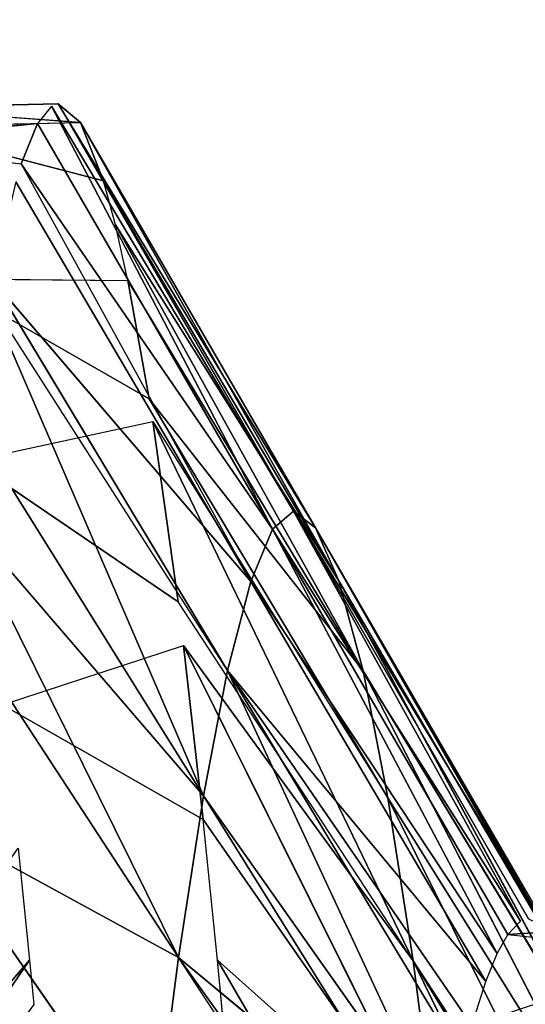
# Model space of a CAD drawing. Extents: x 143 to 263, y -61 to 82.
# Tile 223 of 256: x 158.724 to 158.959, y 73.764 to 74.222. Entities that reach past the tile are written whole.
import ezdxf

# ---------------------------------------------------------------- set-up
doc = ezdxf.new("R2010")
doc.units = 0
doc.header["$LTSCALE"] = 25.4
doc.layers.get('0').update_dxf_attribs({"color": 13, "linetype": 'CONTINUOUS'})

# ---------------------------------------------------------------- blocks, each defined once
blk = doc.blocks.new('ICE-BALL-8126_STL')
at = {"color": 41}
for p, q in [((8.43628, -44.91255, 94.78072), (8.43003, -44.81905, 94.87296)), ((8.43628, -44.91255, 94.78072), (8.44515, -44.82996, 94.70745)), ((8.69705, -44.83545, 95.81082), (8.44855, -44.95652, 95.76511)), ((8.69705, -44.83545, 95.81082), (8.44855, -44.95652, 95.76511)), ((8.61549, -44.84715, 95.67556), (8.37275, -44.96826, 95.60493)), ((8.61549, -44.84715, 95.67556), (8.37275, -44.96826, 95.60493)), ((8.63067, -44.84481, 95.70319), (8.44855, -44.95652, 95.76511)), ((8.44855, -44.95652, 95.76511), (8.61549, -44.84715, 95.67556)), ((8.54785, -44.85889, 95.53262), (8.31363, -44.97987, 95.43859)), ((8.54785, -44.85889, 95.53262), (8.31363, -44.97987, 95.43859)), ((8.37275, -44.96826, 95.60493), (8.54785, -44.85889, 95.53262)), ((8.37275, -44.96826, 95.60493), (8.54785, -44.85889, 95.53262)), ((8.27176, -44.99116, 95.2687), (8.4937, -44.87085, 95.3795)), ((8.27176, -44.99116, 95.2687), (8.4937, -44.87085, 95.3795)), ((8.31363, -44.97987, 95.43859), (8.4937, -44.87085, 95.3795)), ((8.31363, -44.97987, 95.43859), (8.4937, -44.87085, 95.3795)), ((8.45773, -44.88179, 95.23257), (8.24719, -45.002, 95.09787)), ((8.45773, -44.88179, 95.23257), (8.24719, -45.002, 95.09787)), ((8.45773, -44.88179, 95.23257), (8.27176, -44.99116, 95.2687)), ((8.45773, -44.88179, 95.23257), (8.27176, -44.99116, 95.2687)), ((8.4358, -44.89262, 95.08012), (8.24719, -45.002, 95.09787)), ((8.43257, -44.89536, 95.04041), (8.23945, -45.01224, 94.9286)), ((8.43257, -44.89536, 95.04041), (8.23945, -45.01224, 94.9286)), ((8.24719, -45.002, 95.09787), (8.43257, -44.89536, 95.04041)), ((8.42889, -44.90287, 94.92906), (8.23945, -45.01224, 94.9286)), ((8.23945, -45.01224, 94.9286), (8.43003, -44.90654, 94.87296)), ((8.24772, -45.02192, 94.76237), (8.43003, -44.90654, 94.87296)), ((8.24772, -45.02192, 94.76237), (8.43003, -44.90654, 94.87296)), ((8.43628, -44.91255, 94.78072), (8.43003, -44.90654, 94.87296)), ((8.43628, -44.91255, 94.78072), (8.24772, -45.02192, 94.76237)), ((8.43628, -44.91255, 94.78072), (8.24772, -45.02192, 94.76237)), ((8.44515, -44.91747, 94.70745), (8.43628, -44.91255, 94.78072)), ((8.24772, -45.02192, 94.76237), (8.44515, -44.91747, 94.70745)), ((8.24772, -45.02192, 94.76237), (8.44515, -44.91747, 94.70745)), ((8.27215, -45.03209, 94.59511), (8.44515, -44.91747, 94.70745)), ((8.27215, -45.03209, 94.59511), (8.44515, -44.91747, 94.70745)), ((8.45808, -44.92271, 94.63145), (8.44515, -44.91747, 94.70745)), ((8.45808, -44.92271, 94.63145), (8.27215, -45.03209, 94.59511)), ((8.45808, -44.92271, 94.63145), (8.27215, -45.03209, 94.59511)), ((8.45808, -44.92271, 94.63145), (8.31344, -45.04286, 94.42786)), ((8.45808, -44.92271, 94.63145), (8.31344, -45.04286, 94.42786)), ((8.47862, -44.92919, 94.54073), (8.45808, -44.92271, 94.63145)), ((8.47862, -44.92919, 94.54073), (8.31344, -45.04286, 94.42786)), ((8.47862, -44.92919, 94.54073), (8.31344, -45.04286, 94.42786)), ((8.31344, -45.04286, 94.42786), (8.49492, -44.93349, 94.48221)), ((8.31344, -45.04286, 94.42786), (8.49492, -44.93349, 94.48221)), ((8.44812, -45.04757, 96.11366), (8.64539, -44.93335, 96.05746)), ((8.44812, -45.04757, 96.11366), (8.64539, -44.93335, 96.05746)), ((8.53101, -44.94157, 94.37572), (8.37181, -45.05412, 94.26317)), ((8.53994, -44.94482, 95.91668), (8.3018, -45.06339, 95.89136)), ((8.53994, -44.94482, 95.91668), (8.3018, -45.06339, 95.89136)), ((8.37181, -45.05412, 94.26317), (8.54701, -44.94474, 94.33524)), ((8.38284, -45.0542, 96.02254), (8.53994, -44.94482, 95.91668)), ((8.38284, -45.0542, 96.02254), (8.53994, -44.94482, 95.91668)), ((8.447, -45.06569, 94.10361), (8.54701, -44.94474, 94.33524)), ((8.447, -45.06569, 94.10361), (8.54701, -44.94474, 94.33524)), ((8.44812, -45.04757, 96.11366), (8.53994, -44.94482, 95.91668)), ((8.44812, -45.04757, 96.11366), (8.53994, -44.94482, 95.91668)), ((8.44855, -44.95652, 95.76511), (8.53994, -44.94482, 95.91668)), ((8.44855, -44.95652, 95.76511), (8.53994, -44.94482, 95.91668)), ((8.19765, -45.07764, 95.67724), (8.44855, -44.95652, 95.76511)), ((8.19765, -45.07764, 95.67724), (8.44855, -44.95652, 95.76511)), ((8.44855, -44.95652, 95.76511), (8.2816, -45.0659, 95.85465)), ((8.44855, -44.95652, 95.76511), (8.3018, -45.06339, 95.89136)), ((8.37275, -44.96826, 95.60493), (8.44855, -44.95652, 95.76511)), ((8.37275, -44.96826, 95.60493), (8.44855, -44.95652, 95.76511)), ((8.60219, -44.95442, 94.2156), (8.447, -45.06569, 94.10361)), ((8.61411, -44.95631, 94.19284), (8.447, -45.06569, 94.10361)), ((8.18711, -45.07931, 95.6512), (8.37275, -44.96826, 95.60493)), ((8.19765, -45.07764, 95.67724), (8.37275, -44.96826, 95.60493)), ((8.31363, -44.97987, 95.43859), (8.37275, -44.96826, 95.60493)), ((8.31363, -44.97987, 95.43859), (8.37275, -44.96826, 95.60493)), ((8.10619, -45.09503, 95.39764), (8.31363, -44.97987, 95.43859)), ((8.10619, -45.09503, 95.39764), (8.31363, -44.97987, 95.43859)), ((8.13217, -45.08924, 95.49301), (8.31363, -44.97987, 95.43859)), ((8.13217, -45.08924, 95.49301), (8.31363, -44.97987, 95.43859)), ((8.18711, -45.07931, 95.6512), (8.31363, -44.97987, 95.43859)), ((8.18711, -45.07931, 95.6512), (8.31363, -44.97987, 95.43859)), ((8.31363, -44.97987, 95.43859), (8.27176, -44.99116, 95.2687)), ((8.31363, -44.97987, 95.43859), (8.27176, -44.99116, 95.2687)), ((8.27176, -44.99116, 95.2687), (8.05858, -45.11137, 95.11562)), ((8.27176, -44.99116, 95.2687), (8.05858, -45.11137, 95.11562)), ((8.0858, -45.10054, 95.30483), (8.27176, -44.99116, 95.2687)), ((8.0858, -45.10054, 95.30483), (8.27176, -44.99116, 95.2687)), ((8.10619, -45.09503, 95.39764), (8.27176, -44.99116, 95.2687)), ((8.10619, -45.09503, 95.39764), (8.27176, -44.99116, 95.2687)), ((8.24719, -45.002, 95.09787), (8.27176, -44.99116, 95.2687)), ((8.24719, -45.002, 95.09787), (8.27176, -44.99116, 95.2687)), ((8.05001, -45.12162, 94.92814), (8.24719, -45.002, 95.09787)), ((8.05001, -45.12162, 94.92814), (8.24719, -45.002, 95.09787)), ((8.24719, -45.002, 95.09787), (8.05858, -45.11137, 95.11562)), ((8.24719, -45.002, 95.09787), (8.05858, -45.11137, 95.11562)), ((8.23945, -45.01224, 94.9286), (8.24719, -45.002, 95.09787)), ((8.23945, -45.01224, 94.9286), (8.24719, -45.002, 95.09787)), ((8.05001, -45.12162, 94.92814), (8.23945, -45.01224, 94.9286)), ((8.05103, -45.12472, 94.86946), (8.23945, -45.01224, 94.9286)), ((8.24772, -45.02192, 94.76237), (8.23945, -45.01224, 94.9286)), ((8.24772, -45.02192, 94.76237), (8.23945, -45.01224, 94.9286)), ((8.05103, -45.12472, 94.86946), (8.24772, -45.02192, 94.76237)), ((8.05103, -45.12472, 94.86946), (8.24772, -45.02192, 94.76237)), ((8.05917, -45.1313, 94.74401), (8.24772, -45.02192, 94.76237)), ((8.05917, -45.1313, 94.74401), (8.24772, -45.02192, 94.76237)), ((8.07783, -45.13889, 94.60467), (8.24772, -45.02192, 94.76237)), ((8.07783, -45.13889, 94.60467), (8.24772, -45.02192, 94.76237)), ((8.24772, -45.02192, 94.76237), (8.27215, -45.03209, 94.59511)), ((8.24772, -45.02192, 94.76237), (8.27215, -45.03209, 94.59511)), ((8.07783, -45.13889, 94.60467), (8.27215, -45.03209, 94.59511)), ((8.08623, -45.14146, 94.55875), (8.27215, -45.03209, 94.59511)), ((8.27215, -45.03209, 94.59511), (8.13196, -45.15224, 94.37352)), ((8.27215, -45.03209, 94.59511), (8.13196, -45.15224, 94.37352)), ((8.31344, -45.04286, 94.42786), (8.27215, -45.03209, 94.59511)), ((8.31344, -45.04286, 94.42786), (8.27215, -45.03209, 94.59511)), ((8.31344, -45.04286, 94.42786), (8.13196, -45.15224, 94.37352)), ((8.31344, -45.04286, 94.42786), (8.14042, -45.15389, 94.34599)), ((8.37181, -45.05412, 94.26317), (8.31344, -45.04286, 94.42786)), ((8.37181, -45.05412, 94.26317), (8.31344, -45.04286, 94.42786)), ((8.49963, -45.04272, 96.17846), (8.44812, -45.04757, 96.11366)), ((8.44812, -45.04757, 96.11366), (8.38284, -45.0542, 96.02254)), ((8.37181, -45.05412, 94.26317), (8.14042, -45.15389, 94.34599)), ((8.37181, -45.05412, 94.26317), (8.14042, -45.15389, 94.34599)), ((8.37181, -45.05412, 94.26317), (8.19661, -45.16349, 94.1911)), ((8.37181, -45.05412, 94.26317), (8.19661, -45.16349, 94.1911)), ((8.23766, -45.16948, 94.09824), (8.37181, -45.05412, 94.26317)), ((8.23766, -45.16948, 94.09824), (8.37181, -45.05412, 94.26317)), ((8.38284, -45.0542, 96.02254), (8.3018, -45.06339, 95.89136)), ((8.38284, -45.0542, 96.02254), (8.3018, -45.06339, 95.89136)), ((8.32942, -45.14762, 95.93872), (8.38284, -45.0542, 96.02254)), ((8.37181, -45.05412, 94.26317), (8.447, -45.06569, 94.10361)), ((8.37181, -45.05412, 94.26317), (8.447, -45.06569, 94.10361)), ((8.2816, -45.0659, 95.85465), (8.19765, -45.07764, 95.67724)), ((8.2816, -45.0659, 95.85465), (8.19765, -45.07764, 95.67724)), ((8.21602, -45.16234, 95.72026), (8.2816, -45.0659, 95.85465)), ((8.23766, -45.16948, 94.09824), (8.447, -45.06569, 94.10361)), ((8.23766, -45.16948, 94.09824), (8.447, -45.06569, 94.10361)), ((8.27989, -45.17506, 94.01437), (8.447, -45.06569, 94.10361)), ((8.27989, -45.17506, 94.01437), (8.447, -45.06569, 94.10361)), ((8.32942, -45.14762, 95.93872), (8.3018, -45.06339, 95.89136)), ((8.447, -45.06569, 94.10361), (8.38092, -45.1868, 93.84613)), ((8.447, -45.06569, 94.10361), (8.38092, -45.1868, 93.84613)), ((8.53822, -45.07742, 93.95171), (8.447, -45.06569, 94.10361)), ((8.53822, -45.07742, 93.95171), (8.447, -45.06569, 94.10361)), ((8.13128, -45.17692, 95.49004), (8.18711, -45.07931, 95.6512)), ((8.18711, -45.07931, 95.6512), (8.13217, -45.08924, 95.49301)), ((8.18711, -45.07931, 95.6512), (8.13217, -45.08924, 95.49301)), ((8.21602, -45.16234, 95.72026), (8.19765, -45.07764, 95.67724)), ((8.53822, -45.07742, 93.95171), (8.38092, -45.1868, 93.84613)), ((8.53822, -45.07742, 93.95171), (8.38092, -45.1868, 93.84613)), ((8.13217, -45.08924, 95.49301), (8.10619, -45.09503, 95.39764)), ((8.13128, -45.17692, 95.49004), (8.13217, -45.08924, 95.49301)), ((8.10619, -45.09503, 95.39764), (8.0858, -45.10054, 95.30483)), ((8.0858, -45.10054, 95.30483), (8.05858, -45.11137, 95.11562)), ((8.0858, -45.10054, 95.30483), (8.05858, -45.11137, 95.11562)), ((8.0605, -45.19779, 95.135), (8.0858, -45.10054, 95.30483)), ((8.05858, -45.11137, 95.11562), (8.05001, -45.12162, 94.92814)), ((8.05858, -45.11137, 95.11562), (8.05001, -45.12162, 94.92814)), ((8.05181, -45.20433, 95.01689), (8.05858, -45.11137, 95.11562)), ((8.0605, -45.19779, 95.135), (8.05858, -45.11137, 95.11562)), ((8.05001, -45.12162, 94.92814), (8.05181, -45.20433, 95.01689)), ((8.05103, -45.12472, 94.86946), (8.05917, -45.1313, 94.74401)), ((8.05917, -45.1313, 94.74401), (8.07783, -45.13889, 94.60467)), ((8.06795, -45.22285, 94.66897), (8.05917, -45.1313, 94.74401)), ((8.05917, -45.1313, 94.74401), (8.07783, -45.13889, 94.60467)), ((8.39606, -45.14031, 96.0419), (8.44813, -45.13507, 96.11367)), ((8.44813, -45.13507, 96.11367), (8.46873, -45.13309, 96.14027)), ((8.44813, -45.13507, 96.11367), (8.7077, -45.35906, 95.82642)), ((8.44813, -45.13507, 96.11367), (8.7077, -45.35906, 95.82642)), ((8.06795, -45.22285, 94.66897), (8.07783, -45.13889, 94.60467))]:
    blk.add_line(p, q, dxfattribs=at)
mesh = blk.add_polyface(dxfattribs=at)
corners = [(23, -43.01612, 121.76772), (0, -45.5517, 117.2876), (23, -45.5517, 117.2876), (0, -43.01612, 121.76772)]
mesh.append_faces([[corners[k] for k in face] for face in [(0, 1, 2), (1, 0, 3)]], dxfattribs={"vtx0": -1, "color": 41})
mesh = blk.add_polyface(dxfattribs=at)
corners = [(23, -45.5517, 72.57822), (0, -43.01612, 68.0981), (23, -43.01612, 68.0981), (0, -45.5517, 72.57822)]
mesh.append_faces([[corners[k] for k in face] for face in [(0, 1, 2), (1, 0, 3)]], dxfattribs={"vtx0": -1, "color": 41})
mesh = blk.add_polyface(dxfattribs=at)
corners = [(8.43003, -44.81905, 94.87296), (8.43628, -44.91255, 94.78072), (8.44515, -44.82996, 94.70745)]
mesh.append_faces([[corners[k] for k in face] for face in [(0, 1, 2)]], dxfattribs={"color": 41})
mesh = blk.add_polyface(dxfattribs=at)
corners = [(8.44515, -44.82996, 94.70745), (8.47862, -44.92919, 94.54073), (8.47862, -44.84169, 94.54073)]
mesh.append_faces([[corners[k] for k in face] for face in [(0, 1, 2)]], dxfattribs={"color": 41})
mesh = blk.add_polyface(dxfattribs=at)
corners = [(8.53994, -44.94482, 95.91668), (8.44855, -44.95652, 95.76511), (8.69705, -44.83545, 95.81082)]
mesh.append_faces([[corners[k] for k in face] for face in [(0, 1, 2)]], dxfattribs={"color": 41})
mesh = blk.add_polyface(dxfattribs=at)
corners = [(8.69705, -44.83545, 95.81082), (8.44855, -44.95652, 95.76511), (8.63067, -44.84481, 95.70319)]
mesh.append_faces([[corners[k] for k in face] for face in [(0, 1, 2)]], dxfattribs={"color": 41})
mesh = blk.add_polyface(dxfattribs=at)
corners = [(8.44855, -44.95652, 95.76511), (8.37275, -44.96826, 95.60493), (8.61549, -44.84715, 95.67556)]
mesh.append_faces([[corners[k] for k in face] for face in [(0, 1, 2)]], dxfattribs={"color": 41})
mesh = blk.add_polyface(dxfattribs=at)
corners = [(8.61549, -44.84715, 95.67556), (8.37275, -44.96826, 95.60493), (8.54785, -44.85889, 95.53262)]
mesh.append_faces([[corners[k] for k in face] for face in [(0, 1, 2)]], dxfattribs={"color": 41})
mesh = blk.add_polyface(dxfattribs=at)
corners = [(0, -46.66827, 80.03829), (21.2, -44.86023, 75.32821), (0, -44.86023, 75.32821), (21.2, -46.66827, 80.03829)]
mesh.append_faces([[corners[k] for k in face] for face in [(0, 1, 2), (1, 0, 3)]], dxfattribs={"vtx0": -1, "color": 41})
mesh = blk.add_polyface(dxfattribs=at)
corners = [(0, -44.86023, 114.53761), (21.2, -46.66827, 109.82753), (0, -46.66827, 109.82753), (21.2, -44.86023, 114.53761)]
mesh.append_faces([[corners[k] for k in face] for face in [(0, 1, 2), (1, 0, 3)]], dxfattribs={"vtx0": -1, "color": 41})
mesh = blk.add_polyface(dxfattribs=at)
corners = [(8.37275, -44.96826, 95.60493), (8.31363, -44.97987, 95.43859), (8.54785, -44.85889, 95.53262)]
mesh.append_faces([[corners[k] for k in face] for face in [(0, 1, 2)]], dxfattribs={"color": 41})
mesh = blk.add_polyface(dxfattribs=at)
corners = [(8.54785, -44.85889, 95.53262), (8.31363, -44.97987, 95.43859), (8.4937, -44.87085, 95.3795)]
mesh.append_faces([[corners[k] for k in face] for face in [(0, 1, 2)]], dxfattribs={"color": 41})
mesh = blk.add_polyface(dxfattribs=at)
corners = [(8.4937, -44.87085, 95.3795), (8.27176, -44.99116, 95.2687), (8.45773, -44.88179, 95.23257)]
mesh.append_faces([[corners[k] for k in face] for face in [(0, 1, 2)]], dxfattribs={"color": 41})
mesh = blk.add_polyface(dxfattribs=at)
corners = [(8.31363, -44.97987, 95.43859), (8.27176, -44.99116, 95.2687), (8.4937, -44.87085, 95.3795)]
mesh.append_faces([[corners[k] for k in face] for face in [(0, 1, 2)]], dxfattribs={"color": 41})
mesh = blk.add_polyface(dxfattribs=at)
corners = [(8.27176, -44.99116, 95.2687), (8.24719, -45.002, 95.09787), (8.45773, -44.88179, 95.23257)]
mesh.append_faces([[corners[k] for k in face] for face in [(0, 1, 2)]], dxfattribs={"color": 41})
mesh = blk.add_polyface(dxfattribs=at)
corners = [(8.45773, -44.88179, 95.23257), (8.24719, -45.002, 95.09787), (8.4358, -44.89262, 95.08012)]
mesh.append_faces([[corners[k] for k in face] for face in [(0, 1, 2)]], dxfattribs={"color": 41})
mesh = blk.add_polyface(dxfattribs=at)
corners = [(8.24719, -45.002, 95.09787), (8.23945, -45.01224, 94.9286), (8.43257, -44.89536, 95.04041)]
mesh.append_faces([[corners[k] for k in face] for face in [(0, 1, 2)]], dxfattribs={"color": 41})
mesh = blk.add_polyface(dxfattribs=at)
corners = [(8.43257, -44.89536, 95.04041), (8.23945, -45.01224, 94.9286), (8.42889, -44.90287, 94.92906)]
mesh.append_faces([[corners[k] for k in face] for face in [(0, 1, 2)]], dxfattribs={"color": 41})
mesh = blk.add_polyface(dxfattribs=at)
corners = [(8.23945, -45.01224, 94.9286), (8.24772, -45.02192, 94.76237), (8.43003, -44.90654, 94.87296)]
mesh.append_faces([[corners[k] for k in face] for face in [(0, 1, 2)]], dxfattribs={"color": 41})
mesh = blk.add_polyface(dxfattribs=at)
corners = [(8.43003, -44.90654, 94.87296), (8.24772, -45.02192, 94.76237), (8.43628, -44.91255, 94.78072)]
mesh.append_faces([[corners[k] for k in face] for face in [(0, 1, 2)]], dxfattribs={"color": 41})
mesh = blk.add_polyface(dxfattribs=at)
corners = [(8.43628, -44.91255, 94.78072), (8.24772, -45.02192, 94.76237), (8.44515, -44.91747, 94.70745)]
mesh.append_faces([[corners[k] for k in face] for face in [(0, 1, 2)]], dxfattribs={"color": 41})
mesh = blk.add_polyface(dxfattribs=at)
corners = [(8.24772, -45.02192, 94.76237), (8.27215, -45.03209, 94.59511), (8.44515, -44.91747, 94.70745)]
mesh.append_faces([[corners[k] for k in face] for face in [(0, 1, 2)]], dxfattribs={"color": 41})
mesh = blk.add_polyface(dxfattribs=at)
corners = [(8.44515, -44.91747, 94.70745), (8.27215, -45.03209, 94.59511), (8.45808, -44.92271, 94.63145)]
mesh.append_faces([[corners[k] for k in face] for face in [(0, 1, 2)]], dxfattribs={"color": 41})
mesh = blk.add_polyface(dxfattribs=at)
corners = [(8.45808, -44.92271, 94.63145), (8.27215, -45.03209, 94.59511), (8.31344, -45.04286, 94.42786)]
mesh.append_faces([[corners[k] for k in face] for face in [(0, 1, 2)]], dxfattribs={"color": 41})
mesh = blk.add_polyface(dxfattribs=at)
corners = [(8.45808, -44.92271, 94.63145), (8.31344, -45.04286, 94.42786), (8.47862, -44.92919, 94.54073)]
mesh.append_faces([[corners[k] for k in face] for face in [(0, 1, 2)]], dxfattribs={"color": 41})
mesh = blk.add_polyface(dxfattribs=at)
corners = [(8.47862, -44.92919, 94.54073), (8.31344, -45.04286, 94.42786), (8.49492, -44.93349, 94.48221)]
mesh.append_faces([[corners[k] for k in face] for face in [(0, 1, 2)]], dxfattribs={"color": 41})
mesh = blk.add_polyface(dxfattribs=at)
corners = [(8.53101, -44.94157, 94.37572), (8.31344, -45.04286, 94.42786), (8.37181, -45.05412, 94.26317), (8.49492, -44.93349, 94.48221)]
mesh.append_faces([[corners[k] for k in face] for face in [(0, 1, 2), (1, 0, 3)]], dxfattribs={"vtx0": -1, "color": 41})
mesh = blk.add_polyface(dxfattribs=at)
corners = [(8.44812, -45.04757, 96.11366), (8.53994, -44.94482, 95.91668), (8.64539, -44.93335, 96.05746)]
mesh.append_faces([[corners[k] for k in face] for face in [(0, 1, 2)]], dxfattribs={"color": 41})
mesh = blk.add_polyface(dxfattribs=at)
corners = [(8.49963, -45.04272, 96.17846), (8.44812, -45.04757, 96.11366), (8.64539, -44.93335, 96.05746)]
mesh.append_faces([[corners[k] for k in face] for face in [(0, 1, 2)]], dxfattribs={"color": 41})
mesh = blk.add_polyface(dxfattribs=at)
corners = [(8.38284, -45.0542, 96.02254), (8.3018, -45.06339, 95.89136), (8.53994, -44.94482, 95.91668)]
mesh.append_faces([[corners[k] for k in face] for face in [(0, 1, 2)]], dxfattribs={"color": 41})
mesh = blk.add_polyface(dxfattribs=at)
corners = [(8.53994, -44.94482, 95.91668), (8.3018, -45.06339, 95.89136), (8.44855, -44.95652, 95.76511)]
mesh.append_faces([[corners[k] for k in face] for face in [(0, 1, 2)]], dxfattribs={"color": 41})
mesh = blk.add_polyface(dxfattribs=at)
corners = [(8.54701, -44.94474, 94.33524), (8.37181, -45.05412, 94.26317), (8.447, -45.06569, 94.10361)]
mesh.append_faces([[corners[k] for k in face] for face in [(0, 1, 2)]], dxfattribs={"color": 41})
mesh = blk.add_polyface(dxfattribs=at)
corners = [(8.44812, -45.04757, 96.11366), (8.38284, -45.0542, 96.02254), (8.53994, -44.94482, 95.91668)]
mesh.append_faces([[corners[k] for k in face] for face in [(0, 1, 2)]], dxfattribs={"color": 41})
mesh = blk.add_polyface(dxfattribs=at)
corners = [(8.54701, -44.94474, 94.33524), (8.447, -45.06569, 94.10361), (8.60219, -44.95442, 94.2156)]
mesh.append_faces([[corners[k] for k in face] for face in [(0, 1, 2)]], dxfattribs={"color": 41})
mesh = blk.add_polyface(dxfattribs=at)
corners = [(8.44855, -44.95652, 95.76511), (8.19765, -45.07764, 95.67724), (8.37275, -44.96826, 95.60493)]
mesh.append_faces([[corners[k] for k in face] for face in [(0, 1, 2)]], dxfattribs={"color": 41})
mesh = blk.add_polyface(dxfattribs=at)
corners = [(8.2816, -45.0659, 95.85465), (8.19765, -45.07764, 95.67724), (8.44855, -44.95652, 95.76511)]
mesh.append_faces([[corners[k] for k in face] for face in [(0, 1, 2)]], dxfattribs={"color": 41})
mesh = blk.add_polyface(dxfattribs=at)
corners = [(8.61411, -44.95631, 94.19284), (8.447, -45.06569, 94.10361), (8.53822, -45.07742, 93.95171)]
mesh.append_faces([[corners[k] for k in face] for face in [(0, 1, 2)]], dxfattribs={"color": 41})
mesh = blk.add_polyface(dxfattribs=at)
corners = [(8.18711, -45.07931, 95.6512), (8.31363, -44.97987, 95.43859), (8.37275, -44.96826, 95.60493)]
mesh.append_faces([[corners[k] for k in face] for face in [(0, 1, 2)]], dxfattribs={"color": 41})
mesh = blk.add_polyface(dxfattribs=at)
corners = [(8.31363, -44.97987, 95.43859), (8.10619, -45.09503, 95.39764), (8.27176, -44.99116, 95.2687)]
mesh.append_faces([[corners[k] for k in face] for face in [(0, 1, 2)]], dxfattribs={"color": 41})
mesh = blk.add_polyface(dxfattribs=at)
corners = [(8.13217, -45.08924, 95.49301), (8.10619, -45.09503, 95.39764), (8.31363, -44.97987, 95.43859)]
mesh.append_faces([[corners[k] for k in face] for face in [(0, 1, 2)]], dxfattribs={"color": 41})
mesh = blk.add_polyface(dxfattribs=at)
corners = [(8.18711, -45.07931, 95.6512), (8.13217, -45.08924, 95.49301), (8.31363, -44.97987, 95.43859)]
mesh.append_faces([[corners[k] for k in face] for face in [(0, 1, 2)]], dxfattribs={"color": 41})
mesh = blk.add_polyface(dxfattribs=at)
corners = [(8.0858, -45.10054, 95.30483), (8.05858, -45.11137, 95.11562), (8.27176, -44.99116, 95.2687)]
mesh.append_faces([[corners[k] for k in face] for face in [(0, 1, 2)]], dxfattribs={"color": 41})
mesh = blk.add_polyface(dxfattribs=at)
corners = [(8.27176, -44.99116, 95.2687), (8.05858, -45.11137, 95.11562), (8.24719, -45.002, 95.09787)]
mesh.append_faces([[corners[k] for k in face] for face in [(0, 1, 2)]], dxfattribs={"color": 41})
mesh = blk.add_polyface(dxfattribs=at)
corners = [(8.10619, -45.09503, 95.39764), (8.0858, -45.10054, 95.30483), (8.27176, -44.99116, 95.2687)]
mesh.append_faces([[corners[k] for k in face] for face in [(0, 1, 2)]], dxfattribs={"color": 41})
mesh = blk.add_polyface(dxfattribs=at)
corners = [(8.24719, -45.002, 95.09787), (8.05001, -45.12162, 94.92814), (8.23945, -45.01224, 94.9286)]
mesh.append_faces([[corners[k] for k in face] for face in [(0, 1, 2)]], dxfattribs={"color": 41})
mesh = blk.add_polyface(dxfattribs=at)
corners = [(8.05858, -45.11137, 95.11562), (8.05001, -45.12162, 94.92814), (8.24719, -45.002, 95.09787)]
mesh.append_faces([[corners[k] for k in face] for face in [(0, 1, 2)]], dxfattribs={"color": 41})
mesh = blk.add_polyface(dxfattribs=at)
corners = [(8.23945, -45.01224, 94.9286), (8.05103, -45.12472, 94.86946), (8.24772, -45.02192, 94.76237)]
mesh.append_faces([[corners[k] for k in face] for face in [(0, 1, 2)]], dxfattribs={"color": 41})
mesh = blk.add_polyface(dxfattribs=at)
corners = [(8.05103, -45.12472, 94.86946), (8.05917, -45.1313, 94.74401), (8.24772, -45.02192, 94.76237)]
mesh.append_faces([[corners[k] for k in face] for face in [(0, 1, 2)]], dxfattribs={"color": 41})
mesh = blk.add_polyface(dxfattribs=at)
corners = [(8.24772, -45.02192, 94.76237), (8.05917, -45.1313, 94.74401), (8.07783, -45.13889, 94.60467)]
mesh.append_faces([[corners[k] for k in face] for face in [(0, 1, 2)]], dxfattribs={"color": 41})
mesh = blk.add_polyface(dxfattribs=at)
corners = [(8.24772, -45.02192, 94.76237), (8.07783, -45.13889, 94.60467), (8.27215, -45.03209, 94.59511)]
mesh.append_faces([[corners[k] for k in face] for face in [(0, 1, 2)]], dxfattribs={"color": 41})
mesh = blk.add_polyface(dxfattribs=at)
corners = [(8.27215, -45.03209, 94.59511), (8.08623, -45.14146, 94.55875), (8.13196, -45.15224, 94.37352)]
mesh.append_faces([[corners[k] for k in face] for face in [(0, 1, 2)]], dxfattribs={"color": 41})
mesh = blk.add_polyface(dxfattribs=at)
corners = [(8.27215, -45.03209, 94.59511), (8.13196, -45.15224, 94.37352), (8.31344, -45.04286, 94.42786)]
mesh.append_faces([[corners[k] for k in face] for face in [(0, 1, 2)]], dxfattribs={"color": 41})
mesh = blk.add_polyface(dxfattribs=at)
corners = [(8.31344, -45.04286, 94.42786), (8.14042, -45.15389, 94.34599), (8.37181, -45.05412, 94.26317)]
mesh.append_faces([[corners[k] for k in face] for face in [(0, 1, 2)]], dxfattribs={"color": 41})
mesh = blk.add_polyface(dxfattribs=at)
corners = [(8.14042, -45.15389, 94.34599), (8.19661, -45.16349, 94.1911), (8.37181, -45.05412, 94.26317)]
mesh.append_faces([[corners[k] for k in face] for face in [(0, 1, 2)]], dxfattribs={"color": 41})
mesh = blk.add_polyface(dxfattribs=at)
corners = [(8.37181, -45.05412, 94.26317), (8.19661, -45.16349, 94.1911), (8.23766, -45.16948, 94.09824)]
mesh.append_faces([[corners[k] for k in face] for face in [(0, 1, 2)]], dxfattribs={"color": 41})
mesh = blk.add_polyface(dxfattribs=at)
corners = [(8.37181, -45.05412, 94.26317), (8.23766, -45.16948, 94.09824), (8.447, -45.06569, 94.10361)]
mesh.append_faces([[corners[k] for k in face] for face in [(0, 1, 2)]], dxfattribs={"color": 41})
mesh = blk.add_polyface(dxfattribs=at)
corners = [(8.38284, -45.0542, 96.02254), (8.32942, -45.14762, 95.93872), (8.3018, -45.06339, 95.89136)]
mesh.append_faces([[corners[k] for k in face] for face in [(0, 1, 2)]], dxfattribs={"color": 41})
mesh = blk.add_polyface(dxfattribs=at)
corners = [(8.2816, -45.0659, 95.85465), (8.21602, -45.16234, 95.72026), (8.19765, -45.07764, 95.67724)]
mesh.append_faces([[corners[k] for k in face] for face in [(0, 1, 2)]], dxfattribs={"color": 41})
mesh = blk.add_polyface(dxfattribs=at)
corners = [(8.447, -45.06569, 94.10361), (8.23766, -45.16948, 94.09824), (8.27989, -45.17506, 94.01437)]
mesh.append_faces([[corners[k] for k in face] for face in [(0, 1, 2)]], dxfattribs={"color": 41})
mesh = blk.add_polyface(dxfattribs=at)
corners = [(8.447, -45.06569, 94.10361), (8.27989, -45.17506, 94.01437), (8.38092, -45.1868, 93.84613)]
mesh.append_faces([[corners[k] for k in face] for face in [(0, 1, 2)]], dxfattribs={"color": 41})
mesh = blk.add_polyface(dxfattribs=at)
corners = [(8.447, -45.06569, 94.10361), (8.38092, -45.1868, 93.84613), (8.53822, -45.07742, 93.95171)]
mesh.append_faces([[corners[k] for k in face] for face in [(0, 1, 2)]], dxfattribs={"color": 41})
mesh = blk.add_polyface(dxfattribs=at)
corners = [(8.18711, -45.07931, 95.6512), (8.13128, -45.17692, 95.49004), (8.13217, -45.08924, 95.49301)]
mesh.append_faces([[corners[k] for k in face] for face in [(0, 1, 2)]], dxfattribs={"color": 41})
mesh = blk.add_polyface(dxfattribs=at)
corners = [(8.53822, -45.07742, 93.95171), (8.38092, -45.1868, 93.84613), (8.49827, -45.19851, 93.689)]
mesh.append_faces([[corners[k] for k in face] for face in [(0, 1, 2)]], dxfattribs={"color": 41})
mesh = blk.add_polyface(dxfattribs=at)
corners = [(8.0858, -45.10054, 95.30483), (8.0605, -45.19779, 95.135), (8.05858, -45.11137, 95.11562)]
mesh.append_faces([[corners[k] for k in face] for face in [(0, 1, 2)]], dxfattribs={"color": 41})
mesh = blk.add_polyface(dxfattribs=at)
corners = [(8.05858, -45.11137, 95.11562), (8.05181, -45.20433, 95.01689), (8.05001, -45.12162, 94.92814)]
mesh.append_faces([[corners[k] for k in face] for face in [(0, 1, 2)]], dxfattribs={"color": 41})
mesh = blk.add_polyface(dxfattribs=at)
corners = [(8.05917, -45.1313, 94.74401), (8.06795, -45.22285, 94.66897), (8.07783, -45.13889, 94.60467)]
mesh.append_faces([[corners[k] for k in face] for face in [(0, 1, 2)]], dxfattribs={"color": 41})
mesh = blk.add_polyface(dxfattribs=at)
corners = [(8.44813, -45.13507, 96.11367), (8.7077, -45.35906, 95.82642), (8.39606, -45.14031, 96.0419)]
mesh.append_faces([[corners[k] for k in face] for face in [(0, 1, 2)]], dxfattribs={"color": 41})
mesh = blk.add_polyface(dxfattribs=at)
corners = [(8.44813, -45.13507, 96.11367), (8.76626, -45.35184, 95.90568), (8.7077, -45.35906, 95.82642), (8.46873, -45.13309, 96.14027)]
mesh.append_faces([[corners[k] for k in face] for face in [(0, 1, 2), (1, 0, 3)]], dxfattribs={"vtx0": -1, "color": 41})

msp = doc.modelspace()

# ---------------------------------------------------------------- block references
at = {"color": 0, "rotation": 270}
msp.add_blockref('ICE-BALL-8126_STL', (203.86356, 82.23263), dxfattribs=at)

doc.saveas('drawing.dxf')
